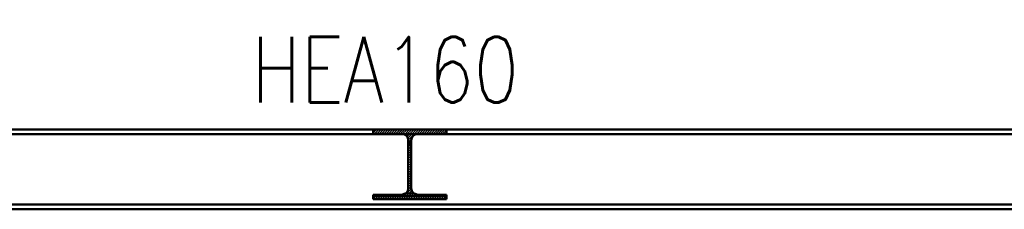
# Paper-space layout 'Layout1' of a CAD drawing. Extents: x -2 to 1083, y -36 to 422.
# Tile 40 of 93: x 448 to 485, y 343 to 350. Entities that reach past the tile are written whole.
import ezdxf

# ---------------------------------------------------------------- set-up
doc = ezdxf.new("R2010")
doc.units = 0
doc.linetypes.add('ACAD_ISO02W100', pattern=[15, 12, -3])
doc.linetypes.add('ACAD_ISO04W100', pattern=[30.5, 24, -3, 0.5, -3])
doc.layers.get('0').update_dxf_attribs({"linetype": 'CONTINUOUS'})
doc.layers.get('DEFPOINTS').update_dxf_attribs({"color": 132, "linetype": 'CONTINUOUS'})
for name, color, linetype, lineweight in [('SS_2.ET-HALA_TaO-KCE_VELINU-NADSTAVBA', 72, 'CONTINUOUS', 50), ('SS_KOTY', 3, 'CONTINUOUS', 25), ('SS_POPIS_PROFILU', 13, 'CONTINUOUS', 25), ('SS_SRAFY', 8, 'CONTINUOUS', 18)]:
    doc.layers.add(name, color=color, linetype=linetype, lineweight=lineweight)
doc.styles.add('ROMANS', font='romans.shx', dxfattribs={"width": 0.8})
doc.styles.add('romans.shx', font='romans.shx', dxfattribs={"height": 5})
doc.dimstyles.new('A-1_(2.5)_50AS', dxfattribs={"dimtxt": 2.5, "dimasz": 2, "dimexe": 1, "dimexo": 2, "dimgap": 0, "dimtad": 0, "dimdec": 1, "dimlfac": 50, "dimrnd": 1, "dimtxsty": 'ROMANS', "dimblk1": 'OBLIQUE', "dimblk2": 'OBLIQUE', "dimsah": 1, "dimcen": 2, "dimclrd": 256, "dimclre": 256, "dimclrt": 256, "dimadec": 1, "dimazin": 2, "dimtfac": 0.714286, "dimtdec": 1, "dimtmove": 0, "dimatfit": 3, "dimldrblk": 'OPEN', "dimfxl": 1, "dimtvp": 1.142857, "dimtfill": 1, "dimtolj": 1, "dimlwd": -1, "dimlwe": -1, "dimarcsym": 0})

# ---------------------------------------------------------------- blocks, each defined once
blk = doc.blocks.new('_Oblique')
at = {"color": 0, "linetype": 'ByBlock', "lineweight": -2}
blk.add_line((-0.5, -0.5), (0.5, 0.5), dxfattribs=at)
blk = doc.blocks.new('*D21')
at = {"layer": 'DEFPOINTS', "color": 0, "transparency": 16777216}
for p in [(404.28, 352.729), (404.28, 345.75, 17451.84), (522.76, 345.75, 17451.84)]:
    blk.add_point(p, dxfattribs=at)
at = {"layer": 'SS_KOTY', "transparency": 16777216}
for p, q in [((404.28, 347.75), (404.28, 353.729)), ((522.76, 347.75), (522.76, 353.729)), ((522.76, 352.729), (404.28, 352.729))]:
    blk.add_line(p, q, dxfattribs=at)
at = {"layer": 'SS_KOTY', "transparency": 16777216, "xscale": 2, "yscale": 2, "zscale": 2, "rotation": 180}
blk.add_blockref('_Oblique', (404.28, 352.729), dxfattribs=at)
at = {"layer": 'SS_KOTY', "transparency": 16777216, "xscale": 2, "yscale": 2, "zscale": 2}
blk.add_blockref('_Oblique', (522.76, 352.729), dxfattribs=at)
at = {"layer": 'SS_KOTY', "transparency": 16777216, "insert": (463.52, 355.586), "char_height": 2.5, "attachment_point": 5, "style": 'ROMANS', "bg_fill": 3, "box_fill_scale": 1.1, "bg_fill_color": 256, "bg_fill_true_color": 13158600, "bg_fill_transparency": 0}
blk.add_mtext('\\A1;5924', dxfattribs=at)
blk = doc.blocks.new('_OPEN')
at = {"color": 0, "linetype": 'ByBlock'}
for p, q in [((-1, 0.167), (0, 0)), ((0, 0), (-1, -0.167)), ((0, 0), (-1, 0))]:
    blk.add_line(p, q, dxfattribs=at)

psp = doc.layouts.get("Layout1")

# ---------------------------------------------------------------- linework, layer by layer
at = {"layer": 'SS_2.ET-HALA_TaO-KCE_VELINU-NADSTAVBA', "color": 1, "linetype": 'Continuous', "ltscale": 0.25}
for p, q in [((462.7053, 345.34), (462.7053, 343.5)), ((462.8153, 343.5), (462.8153, 345.34)), ((462.4653, 343.26), (461.3603, 343.26)), ((461.3603, 343.26), (461.3603, 343.09)), ((464.1603, 343.26), (463.0553, 343.26)), ((464.1603, 343.09), (464.1603, 343.26)), ((402.7603, 342.89), (522.7603, 342.89)), ((461.3603, 343.09), (464.1603, 343.09)), ((521.2403, 342.71), (402.7603, 342.71))]:
    psp.add_line(p, q, dxfattribs=at)
at = {"layer": 'SS_2.ET-HALA_TaO-KCE_VELINU-NADSTAVBA', "color": 3, "linetype": 'ACAD_ISO02W100', "ltscale": 0.25}
for p, q in [((462.8153, 345.25), (462.7053, 345.25)), ((462.7053, 345.15), (462.8153, 345.15)), ((462.5153, 343.2807), (462.4653, 343.26)), ((462.586, 343.31), (462.5153, 343.2807)), ((462.9346, 343.31), (462.586, 343.31)), ((463.0053, 343.2807), (462.9346, 343.31)), ((463.0553, 343.26), (463.0053, 343.2807)), ((461.3603, 343.21), (464.1603, 343.21))]:
    psp.add_line(p, q, dxfattribs=at)
at = {"layer": 'SS_2.ET-HALA_TaO-KCE_VELINU-NADSTAVBA', "color": 1, "linetype": 'Continuous', "ltscale": 0.25, "extrusion": (6.27875e-14, -1.51521e-13, -1)}
psp.add_arc((-462.4653, 343.5), 0.24, 180, 270, dxfattribs=at)
at = {"layer": 'SS_2.ET-HALA_TaO-KCE_VELINU-NADSTAVBA', "color": 1, "linetype": 'Continuous', "ltscale": 0.25, "extrusion": (0, 6.12323e-17, -1)}
psp.add_arc((-463.0553, 343.5), 0.24, 270, 0, dxfattribs=at)

# ---------------------------------------------------------------- dimensions: what is measured, and where the dimension line sits
at = {"layer": 'SS_KOTY'}
dim = psp.add_linear_dim(base=(404.2803, 352.729), p1=(522.7603, 345.75, 17451.84), p2=(404.2803, 345.75, 17451.84), dimstyle='A-1_(2.5)_50AS', override={"dimtmove": 1}, dxfattribs=at)
dim.commit()
dim.dimension.update_dxf_attribs({"geometry": '*D21', "text_midpoint": (463.5203, 355.5861)})

# ---------------------------------------------------------------- next in the draw order: hatches: boundary and pattern name
at = {"layer": 'SS_SRAFY'}
h = psp.add_hatch(dxfattribs=at)
h.set_pattern_fill('ANSI31', color=5, scale=0.02, style=0)
h.set_pattern_definition([(45, (402.76033, 345.75002), (-0.04490128, 0.04490128), [])])
h.paths.add_polyline_path([(464.1603, 343.26), (463.0553, 343.26, -0.4142136), (462.8153, 343.5), (462.8153, 345.34, -0.4142136), (463.0553, 345.58), (464.1603, 345.58), (464.1603, 345.75), (461.3603, 345.75), (461.3603, 345.58), (462.4653, 345.58, -0.4142136), (462.7053, 345.34), (462.7053, 343.5, -0.4142136), (462.4653, 343.26), (461.3603, 343.26), (461.3603, 343.09), (464.1603, 343.09)], flags=0)

# ---------------------------------------------------------------- next in the draw order: linework, layer by layer
at = {"layer": 'SS_2.ET-HALA_TaO-KCE_VELINU-NADSTAVBA', "color": 7, "linetype": 'ACAD_ISO04W100', "ltscale": 0.25}
psp.add_line((522.7603, 345.75), (402.7603, 345.75), dxfattribs=at)
at = {"layer": 'SS_2.ET-HALA_TaO-KCE_VELINU-NADSTAVBA', "color": 1, "linetype": 'Continuous', "ltscale": 0.25}
for p, q in [((404.4312, 345.57), (462.4895, 345.57)), ((405.5603, 345.75), (461.3603, 345.75)), ((461.3603, 345.75), (464.1603, 345.75)), ((461.3603, 345.75), (461.3603, 345.58)), ((461.3603, 345.58), (462.4653, 345.58)), ((463.0312, 345.57), (522.4895, 345.57)), ((463.0553, 345.58), (464.1603, 345.58)), ((464.1603, 345.58), (464.1603, 345.75)), ((464.1603, 345.75), (521.3603, 345.75))]:
    psp.add_line(p, q, dxfattribs=at)
at = {"layer": 'SS_2.ET-HALA_TaO-KCE_VELINU-NADSTAVBA', "color": 3, "linetype": 'ACAD_ISO02W100', "ltscale": 0.25}
psp.add_line((462.4895, 345.57), (463.0312, 345.57), dxfattribs=at)
at = {"layer": 'SS_2.ET-HALA_TaO-KCE_VELINU-NADSTAVBA', "color": 1, "linetype": 'Continuous', "ltscale": 0.25, "extrusion": (1.25575e-13, 3.03226e-13, -1)}
psp.add_arc((-462.4653, 345.34), 0.24, 90, 180, dxfattribs=at)
at = {"layer": 'SS_2.ET-HALA_TaO-KCE_VELINU-NADSTAVBA', "color": 1, "linetype": 'Continuous', "ltscale": 0.25, "extrusion": (-3.03165e-13, 1.25636e-13, -1)}
psp.add_arc((-463.0553, 345.34), 0.24, 0, 90, dxfattribs=at)

# ---------------------------------------------------------------- next in the draw order: texts
at = {"layer": 'SS_POPIS_PROFILU', "color": 13, "style": 'romans.shx', "width": 0.8}
psp.add_text('HEA160', height=2.5, dxfattribs=at).set_placement((456.7215, 346.771))

doc.saveas('drawing.dxf')
